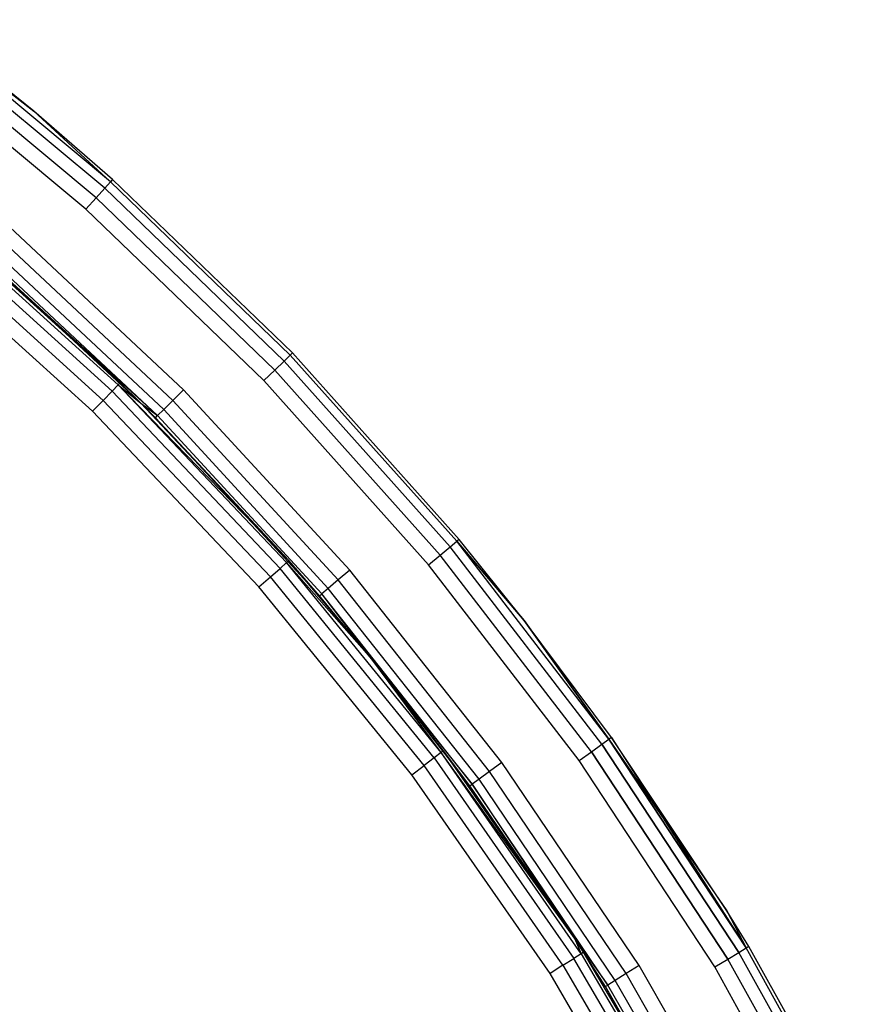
# Model space of a CAD drawing. Extents: x 0.61 to 3.96, y -1.67 to 1.67.
# Tile 27 of 27: x 3.36 to 3.78, y 0.84 to 1.33. Entities that reach past the tile are written whole.
import ezdxf

# ---------------------------------------------------------------- set-up
doc = ezdxf.new("R2010")
doc.units = 0
doc.header["$MEASUREMENT"] = 0
doc.layers.get('0').update_dxf_attribs({"color": 13, "linetype": 'CONTINUOUS'})

# ---------------------------------------------------------------- blocks, each defined once
blk = doc.blocks.new('ACRE_PM_STL_1')
at = {"color": 0}
for p, q in [((3.36378, 1.28029, 0.17913), (3.30759, 1.32554, 0.17913)), ((3.36378, 1.28029, 0.02165), (3.30759, 1.32554, 0.02165)), ((3.36378, 1.28029, 0.17913), (3.30759, 1.32554, 0.17913)), ((3.36378, 1.28029, 0.02165), (3.30759, 1.32554, 0.02165)), ((3.39885, 1.24221, 0.19305), (3.30407, 1.32097, 0.19305)), ((3.39885, 1.24221, 0.19305), (3.30407, 1.32097, 0.19305)), ((3.39885, 1.24221, 0.00773), (3.30407, 1.32097, 0.00773)), ((3.39885, 1.24221, 0.00773), (3.30407, 1.32097, 0.00773)), ((3.4017, 1.24539, 0.18667), (3.30668, 1.32435, 0.18667)), ((3.36378, 1.28029, 0.17913), (3.30668, 1.32435, 0.18667)), ((3.4017, 1.24539, 0.18667), (3.30668, 1.32435, 0.18667)), ((3.36378, 1.28029, 0.17913), (3.30668, 1.32435, 0.18667)), ((3.4017, 1.24539, 0.01412), (3.30668, 1.32435, 0.01412)), ((3.30668, 1.32435, 0.01412), (3.36378, 1.28029, 0.02165)), ((3.30668, 1.32435, 0.01412), (3.36378, 1.28029, 0.02165)), ((3.4017, 1.24539, 0.01412), (3.30668, 1.32435, 0.01412)), ((3.39459, 1.23745, 0.19732), (3.30017, 1.31591, 0.19732)), ((3.39459, 1.23745, 0.19732), (3.30017, 1.31591, 0.19732)), ((3.39459, 1.23745, 0.00347), (3.30017, 1.31591, 0.00347)), ((3.39459, 1.23745, 0.00347), (3.30017, 1.31591, 0.00347)), ((3.38956, 1.23184, 0.19882), (3.29558, 1.30994, 0.19882)), ((3.38956, 1.23184, 0.19882), (3.29558, 1.30994, 0.19882)), ((3.38956, 1.23184, 0.00197), (3.29558, 1.30994, 0.00197)), ((3.38956, 1.23184, 0.00197), (3.29558, 1.30994, 0.00197)), ((3.4027, 1.24651, 0.17913), (3.36378, 1.28029, 0.17913)), ((3.36378, 1.28029, 0.17913), (3.4017, 1.24539, 0.18667)), ((3.36378, 1.28029, 0.17913), (3.4017, 1.24539, 0.18667)), ((3.4027, 1.24651, 0.02165), (3.36378, 1.28029, 0.02165)), ((3.36378, 1.28029, 0.02165), (3.36378, 1.28029, 0.17913)), ((3.4027, 1.24651, 0.17913), (3.36378, 1.28029, 0.17913)), ((3.36378, 1.28029, 0.02165), (3.36378, 1.28029, 0.17913)), ((3.36378, 1.28029, 0.02165), (3.4017, 1.24539, 0.01412)), ((3.4027, 1.24651, 0.02165), (3.36378, 1.28029, 0.02165)), ((3.36378, 1.28029, 0.02165), (3.4017, 1.24539, 0.01412)), ((3.39459, 1.23745, 0.19732), (3.39885, 1.24221, 0.19305)), ((3.39459, 1.23745, 0.19732), (3.39885, 1.24221, 0.19305)), ((3.39459, 1.23745, 0.00347), (3.39885, 1.24221, 0.00773)), ((3.39459, 1.23745, 0.00347), (3.39885, 1.24221, 0.00773)), ((3.39885, 1.24221, 0.19305), (3.4017, 1.24539, 0.18667)), ((3.39885, 1.24221, 0.19305), (3.4017, 1.24539, 0.18667)), ((3.39885, 1.24221, 0.00773), (3.4017, 1.24539, 0.01412)), ((3.39885, 1.24221, 0.00773), (3.4017, 1.24539, 0.01412)), ((3.48755, 1.15667, 0.19305), (3.39885, 1.24221, 0.19305)), ((3.48755, 1.15667, 0.19305), (3.39885, 1.24221, 0.19305)), ((3.48755, 1.15667, 0.00773), (3.39885, 1.24221, 0.00773)), ((3.48755, 1.15667, 0.00773), (3.39885, 1.24221, 0.00773)), ((3.4027, 1.24651, 0.17913), (3.4017, 1.24539, 0.18667)), ((3.4027, 1.24651, 0.17913), (3.4017, 1.24539, 0.18667)), ((3.4027, 1.24651, 0.02165), (3.4017, 1.24539, 0.01412)), ((3.4027, 1.24651, 0.02165), (3.4017, 1.24539, 0.01412)), ((3.49063, 1.15963, 0.18667), (3.4017, 1.24539, 0.18667)), ((3.49063, 1.15963, 0.18667), (3.4017, 1.24539, 0.18667)), ((3.49063, 1.15963, 0.01412), (3.4017, 1.24539, 0.01412)), ((3.49063, 1.15963, 0.01412), (3.4017, 1.24539, 0.01412)), ((3.49171, 1.16067, 0.17913), (3.4027, 1.24651, 0.17913)), ((3.49171, 1.16067, 0.02165), (3.4027, 1.24651, 0.02165)), ((3.4027, 1.24651, 0.02165), (3.4027, 1.24651, 0.17913)), ((3.49171, 1.16067, 0.17913), (3.4027, 1.24651, 0.17913)), ((3.4027, 1.24651, 0.02165), (3.4027, 1.24651, 0.17913)), ((3.49171, 1.16067, 0.02165), (3.4027, 1.24651, 0.02165)), ((3.38956, 1.23184, 0.19882), (3.39459, 1.23745, 0.19732)), ((3.38956, 1.23184, 0.19882), (3.39459, 1.23745, 0.19732)), ((3.38956, 1.23184, 0.00197), (3.39459, 1.23745, 0.00347)), ((3.38956, 1.23184, 0.00197), (3.39459, 1.23745, 0.00347)), ((3.48295, 1.15224, 0.19732), (3.39459, 1.23745, 0.19732)), ((3.48295, 1.15224, 0.19732), (3.39459, 1.23745, 0.19732)), ((3.48295, 1.15224, 0.00347), (3.39459, 1.23745, 0.00347)), ((3.48295, 1.15224, 0.00347), (3.39459, 1.23745, 0.00347)), ((3.40648, 1.14595, 0.12795), (3.31661, 1.22737, 0.12795)), ((3.40648, 1.14595, 0.12795), (3.31661, 1.22737, 0.12795)), ((3.47753, 1.14701, 0.19882), (3.38956, 1.23184, 0.19882)), ((3.47753, 1.14701, 0.19882), (3.38956, 1.23184, 0.19882)), ((3.47753, 1.14701, 0.00197), (3.38956, 1.23184, 0.00197)), ((3.47753, 1.14701, 0.00197), (3.38956, 1.23184, 0.00197)), ((3.40245, 1.14182, 0.11403), (3.3129, 1.22295, 0.11403)), ((3.40245, 1.14182, 0.11403), (3.3129, 1.22295, 0.11403)), ((3.40543, 1.14487, 0.12042), (3.31564, 1.22622, 0.12042)), ((3.40543, 1.14487, 0.12042), (3.31564, 1.22622, 0.12042)), ((3.43788, 1.14252, 0.19882), (3.34928, 1.22537, 0.19882)), ((3.43788, 1.14252, 0.19882), (3.34928, 1.22537, 0.19882)), ((3.39799, 1.13725, 0.10977), (3.30879, 1.21806, 0.10977)), ((3.39799, 1.13725, 0.10977), (3.30879, 1.21806, 0.10977)), ((3.43253, 1.13721, 0.19732), (3.34434, 1.21968, 0.19732)), ((3.43253, 1.13721, 0.19732), (3.34434, 1.21968, 0.19732)), ((3.428, 1.13271, 0.19305), (3.34016, 1.21485, 0.19305)), ((3.428, 1.13271, 0.19305), (3.34016, 1.21485, 0.19305)), ((3.39272, 1.13187, 0.10827), (3.30395, 1.21229, 0.10827)), ((3.39272, 1.13187, 0.10827), (3.30395, 1.21229, 0.10827)), ((3.41673, 1.13584, 0.17913), (3.33638, 1.2105, 0.17913)), ((3.33638, 1.2105, 0.17913), (3.40648, 1.14595, 0.12795)), ((3.33638, 1.2105, 0.17913), (3.40648, 1.14595, 0.12795)), ((3.33638, 1.2105, 0.17913), (3.42497, 1.12971, 0.18667)), ((3.33638, 1.2105, 0.17913), (3.42497, 1.12971, 0.18667)), ((3.41673, 1.13584, 0.17913), (3.33638, 1.2105, 0.17913)), ((3.42497, 1.12971, 0.18667), (3.33736, 1.21163, 0.18667)), ((3.42497, 1.12971, 0.18667), (3.33736, 1.21163, 0.18667)), ((3.48755, 1.15667, 0.19305), (3.49063, 1.15963, 0.18667)), ((3.48755, 1.15667, 0.19305), (3.49063, 1.15963, 0.18667)), ((3.48755, 1.15667, 0.00773), (3.49063, 1.15963, 0.01412)), ((3.48755, 1.15667, 0.00773), (3.49063, 1.15963, 0.01412)), ((3.49171, 1.16067, 0.17913), (3.49063, 1.15963, 0.18667)), ((3.49171, 1.16067, 0.17913), (3.49063, 1.15963, 0.18667)), ((3.49171, 1.16067, 0.02165), (3.49063, 1.15963, 0.01412)), ((3.49171, 1.16067, 0.02165), (3.49063, 1.15963, 0.01412)), ((3.57298, 1.06753, 0.18667), (3.49063, 1.15963, 0.18667)), ((3.57298, 1.06753, 0.18667), (3.49063, 1.15963, 0.18667)), ((3.57298, 1.06753, 0.01412), (3.49063, 1.15963, 0.01412)), ((3.57298, 1.06753, 0.01412), (3.49063, 1.15963, 0.01412)), ((3.57413, 1.06849, 0.17913), (3.49171, 1.16067, 0.17913)), ((3.57413, 1.06849, 0.02165), (3.49171, 1.16067, 0.02165)), ((3.49171, 1.16067, 0.02165), (3.49171, 1.16067, 0.17913)), ((3.57413, 1.06849, 0.17913), (3.49171, 1.16067, 0.17913)), ((3.49171, 1.16067, 0.02165), (3.49171, 1.16067, 0.17913)), ((3.57413, 1.06849, 0.02165), (3.49171, 1.16067, 0.02165)), ((3.48295, 1.15224, 0.19732), (3.48755, 1.15667, 0.19305)), ((3.48295, 1.15224, 0.19732), (3.48755, 1.15667, 0.19305)), ((3.48295, 1.15224, 0.00347), (3.48755, 1.15667, 0.00773)), ((3.48295, 1.15224, 0.00347), (3.48755, 1.15667, 0.00773)), ((3.5697, 1.06481, 0.19305), (3.48755, 1.15667, 0.19305)), ((3.5697, 1.06481, 0.19305), (3.48755, 1.15667, 0.19305)), ((3.5697, 1.06481, 0.00773), (3.48755, 1.15667, 0.00773)), ((3.5697, 1.06481, 0.00773), (3.48755, 1.15667, 0.00773)), ((3.47753, 1.14701, 0.19882), (3.48295, 1.15224, 0.19732)), ((3.47753, 1.14701, 0.19882), (3.48295, 1.15224, 0.19732)), ((3.47753, 1.14701, 0.00197), (3.48295, 1.15224, 0.00347)), ((3.47753, 1.14701, 0.00197), (3.48295, 1.15224, 0.00347)), ((3.56478, 1.06073, 0.19732), (3.48295, 1.15224, 0.19732)), ((3.56478, 1.06073, 0.19732), (3.48295, 1.15224, 0.19732)), ((3.56478, 1.06073, 0.00347), (3.48295, 1.15224, 0.00347)), ((3.56478, 1.06073, 0.00347), (3.48295, 1.15224, 0.00347)), ((3.40245, 1.14182, 0.11403), (3.40543, 1.14487, 0.12042)), ((3.40245, 1.14182, 0.11403), (3.40543, 1.14487, 0.12042)), ((3.40648, 1.14595, 0.12795), (3.40543, 1.14487, 0.12042)), ((3.40648, 1.14595, 0.12795), (3.40543, 1.14487, 0.12042)), ((3.40543, 1.14487, 0.12042), (3.41673, 1.13584, 0.12795)), ((3.48881, 1.05697, 0.12042), (3.40543, 1.14487, 0.12042)), ((3.48881, 1.05697, 0.12042), (3.40543, 1.14487, 0.12042)), ((3.48994, 1.05796, 0.12795), (3.40543, 1.14487, 0.12042)), ((3.48994, 1.05796, 0.12795), (3.40543, 1.14487, 0.12042)), ((3.40543, 1.14487, 0.12042), (3.41673, 1.13584, 0.12795)), ((3.41673, 1.13584, 0.12795), (3.40648, 1.14595, 0.12795)), ((3.41673, 1.13584, 0.17913), (3.40648, 1.14595, 0.12795)), ((3.41673, 1.13584, 0.12795), (3.40648, 1.14595, 0.12795)), ((3.41673, 1.13584, 0.17913), (3.40648, 1.14595, 0.12795)), ((3.55898, 1.05592, 0.19882), (3.47753, 1.14701, 0.19882)), ((3.55898, 1.05592, 0.19882), (3.47753, 1.14701, 0.19882)), ((3.55898, 1.05592, 0.00197), (3.47753, 1.14701, 0.00197)), ((3.55898, 1.05592, 0.00197), (3.47753, 1.14701, 0.00197)), ((3.39799, 1.13725, 0.10977), (3.40245, 1.14182, 0.11403)), ((3.39799, 1.13725, 0.10977), (3.40245, 1.14182, 0.11403)), ((3.48561, 1.05415, 0.11403), (3.40245, 1.14182, 0.11403)), ((3.48561, 1.05415, 0.11403), (3.40245, 1.14182, 0.11403)), ((3.43788, 1.14252, 0.19882), (3.43253, 1.13721, 0.19732)), ((3.43788, 1.14252, 0.19882), (3.43253, 1.13721, 0.19732)), ((3.52004, 1.05328, 0.19882), (3.43788, 1.14252, 0.19882)), ((3.52004, 1.05328, 0.19882), (3.43788, 1.14252, 0.19882)), ((3.39272, 1.13187, 0.10827), (3.39799, 1.13725, 0.10977)), ((3.39272, 1.13187, 0.10827), (3.39799, 1.13725, 0.10977)), ((3.48081, 1.04994, 0.10977), (3.39799, 1.13725, 0.10977)), ((3.48081, 1.04994, 0.10977), (3.39799, 1.13725, 0.10977)), ((3.48994, 1.05796, 0.12795), (3.41673, 1.13584, 0.12795)), ((3.4239, 1.12865, 0.17913), (3.41673, 1.13584, 0.12795)), ((3.48994, 1.05796, 0.12795), (3.41673, 1.13584, 0.12795)), ((3.4239, 1.12865, 0.17913), (3.41673, 1.13584, 0.12795)), ((3.4239, 1.12865, 0.17913), (3.41673, 1.13584, 0.17913)), ((3.41673, 1.13584, 0.17913), (3.41673, 1.13584, 0.12795)), ((3.41673, 1.13584, 0.17913), (3.41673, 1.13584, 0.12795)), ((3.41673, 1.13584, 0.17913), (3.42497, 1.12971, 0.18667)), ((3.4239, 1.12865, 0.17913), (3.41673, 1.13584, 0.17913)), ((3.41673, 1.13584, 0.17913), (3.42497, 1.12971, 0.18667)), ((3.43253, 1.13721, 0.19732), (3.428, 1.13271, 0.19305)), ((3.43253, 1.13721, 0.19732), (3.428, 1.13271, 0.19305)), ((3.51431, 1.04839, 0.19732), (3.43253, 1.13721, 0.19732)), ((3.51431, 1.04839, 0.19732), (3.43253, 1.13721, 0.19732)), ((3.47515, 1.04496, 0.10827), (3.39272, 1.13187, 0.10827)), ((3.47515, 1.04496, 0.10827), (3.39272, 1.13187, 0.10827)), ((3.428, 1.13271, 0.19305), (3.42497, 1.12971, 0.18667)), ((3.428, 1.13271, 0.19305), (3.42497, 1.12971, 0.18667)), ((3.50945, 1.04424, 0.19305), (3.428, 1.13271, 0.19305)), ((3.50945, 1.04424, 0.19305), (3.428, 1.13271, 0.19305)), ((3.4239, 1.12865, 0.17913), (3.42497, 1.12971, 0.18667)), ((3.4239, 1.12865, 0.17913), (3.42497, 1.12971, 0.18667)), ((3.50507, 1.0405, 0.17913), (3.4239, 1.12865, 0.17913)), ((3.4239, 1.12865, 0.17913), (3.48994, 1.05796, 0.12795)), ((3.4239, 1.12865, 0.17913), (3.48994, 1.05796, 0.12795)), ((3.50507, 1.0405, 0.17913), (3.4239, 1.12865, 0.17913)), ((3.50621, 1.04147, 0.18667), (3.42497, 1.12971, 0.18667)), ((3.50621, 1.04147, 0.18667), (3.42497, 1.12971, 0.18667)), ((3.5697, 1.06481, 0.19305), (3.57298, 1.06753, 0.18667)), ((3.5697, 1.06481, 0.19305), (3.57298, 1.06753, 0.18667)), ((3.5697, 1.06481, 0.00773), (3.57298, 1.06753, 0.01412)), ((3.5697, 1.06481, 0.00773), (3.57298, 1.06753, 0.01412)), ((3.57413, 1.06849, 0.17913), (3.57298, 1.06753, 0.18667)), ((3.57413, 1.06849, 0.17913), (3.57298, 1.06753, 0.18667)), ((3.57413, 1.06849, 0.02165), (3.57298, 1.06753, 0.01412)), ((3.57413, 1.06849, 0.02165), (3.57298, 1.06753, 0.01412)), ((3.57298, 1.06753, 0.18667), (3.60643, 1.02833, 0.17913)), ((3.64831, 0.96961, 0.18667), (3.57298, 1.06753, 0.18667)), ((3.64831, 0.96961, 0.18667), (3.57298, 1.06753, 0.18667)), ((3.57298, 1.06753, 0.18667), (3.60643, 1.02833, 0.17913)), ((3.60643, 1.02833, 0.02165), (3.57298, 1.06753, 0.01412)), ((3.60643, 1.02833, 0.02165), (3.57298, 1.06753, 0.01412)), ((3.64831, 0.96961, 0.01412), (3.57298, 1.06753, 0.01412)), ((3.64831, 0.96961, 0.01412), (3.57298, 1.06753, 0.01412)), ((3.60643, 1.02833, 0.17913), (3.57413, 1.06849, 0.17913)), ((3.60643, 1.02833, 0.02165), (3.57413, 1.06849, 0.02165)), ((3.57413, 1.06849, 0.02165), (3.57413, 1.06849, 0.17913)), ((3.60643, 1.02833, 0.17913), (3.57413, 1.06849, 0.17913)), ((3.57413, 1.06849, 0.02165), (3.57413, 1.06849, 0.17913)), ((3.60643, 1.02833, 0.02165), (3.57413, 1.06849, 0.02165)), ((3.56478, 1.06073, 0.19732), (3.5697, 1.06481, 0.19305)), ((3.56478, 1.06073, 0.19732), (3.5697, 1.06481, 0.19305)), ((3.56478, 1.06073, 0.00347), (3.5697, 1.06481, 0.00773)), ((3.56478, 1.06073, 0.00347), (3.5697, 1.06481, 0.00773)), ((3.64483, 0.96713, 0.19305), (3.5697, 1.06481, 0.19305)), ((3.64483, 0.96713, 0.19305), (3.5697, 1.06481, 0.19305)), ((3.64483, 0.96713, 0.00773), (3.5697, 1.06481, 0.00773)), ((3.64483, 0.96713, 0.00773), (3.5697, 1.06481, 0.00773)), ((3.48561, 1.05415, 0.11403), (3.48881, 1.05697, 0.12042)), ((3.48561, 1.05415, 0.11403), (3.48881, 1.05697, 0.12042)), ((3.48881, 1.05697, 0.12042), (3.48994, 1.05796, 0.12795)), ((3.48881, 1.05697, 0.12042), (3.48994, 1.05796, 0.12795)), ((3.56531, 0.96301, 0.12042), (3.48881, 1.05697, 0.12042)), ((3.56531, 0.96301, 0.12042), (3.48881, 1.05697, 0.12042)), ((3.53106, 1.00927, 0.12795), (3.48881, 1.05697, 0.12042)), ((3.53106, 1.00927, 0.12795), (3.48881, 1.05697, 0.12042)), ((3.53106, 1.00927, 0.12795), (3.48994, 1.05796, 0.12795)), ((3.53106, 1.00927, 0.17913), (3.48994, 1.05796, 0.12795)), ((3.53106, 1.00927, 0.12795), (3.48994, 1.05796, 0.12795)), ((3.50507, 1.0405, 0.17913), (3.48994, 1.05796, 0.12795)), ((3.53106, 1.00927, 0.17913), (3.48994, 1.05796, 0.12795)), ((3.50507, 1.0405, 0.17913), (3.48994, 1.05796, 0.12795)), ((3.55898, 1.05592, 0.19882), (3.56478, 1.06073, 0.19732)), ((3.55898, 1.05592, 0.19882), (3.56478, 1.06073, 0.19732)), ((3.55898, 1.05592, 0.00197), (3.56478, 1.06073, 0.00347)), ((3.55898, 1.05592, 0.00197), (3.56478, 1.06073, 0.00347)), ((3.63963, 0.96343, 0.19732), (3.56478, 1.06073, 0.19732)), ((3.63963, 0.96343, 0.19732), (3.56478, 1.06073, 0.19732)), ((3.63963, 0.96343, 0.00347), (3.56478, 1.06073, 0.00347)), ((3.63963, 0.96343, 0.00347), (3.56478, 1.06073, 0.00347)), ((3.48081, 1.04994, 0.10977), (3.48561, 1.05415, 0.11403)), ((3.48081, 1.04994, 0.10977), (3.48561, 1.05415, 0.11403)), ((3.5619, 0.96045, 0.11403), (3.48561, 1.05415, 0.11403)), ((3.5619, 0.96045, 0.11403), (3.48561, 1.05415, 0.11403)), ((3.52004, 1.05328, 0.19882), (3.51431, 1.04839, 0.19732)), ((3.52004, 1.05328, 0.19882), (3.51431, 1.04839, 0.19732)), ((3.5953, 0.95815, 0.19882), (3.52004, 1.05328, 0.19882)), ((3.5953, 0.95815, 0.19882), (3.52004, 1.05328, 0.19882)), ((3.63349, 0.95906, 0.19882), (3.55898, 1.05592, 0.19882)), ((3.63349, 0.95906, 0.19882), (3.55898, 1.05592, 0.19882)), ((3.63349, 0.95906, 0.00197), (3.55898, 1.05592, 0.00197)), ((3.63349, 0.95906, 0.00197), (3.55898, 1.05592, 0.00197)), ((3.47515, 1.04496, 0.10827), (3.48081, 1.04994, 0.10977)), ((3.47515, 1.04496, 0.10827), (3.48081, 1.04994, 0.10977)), ((3.5568, 0.9566, 0.10977), (3.48081, 1.04994, 0.10977)), ((3.5568, 0.9566, 0.10977), (3.48081, 1.04994, 0.10977)), ((3.51431, 1.04839, 0.19732), (3.50945, 1.04424, 0.19305)), ((3.51431, 1.04839, 0.19732), (3.50945, 1.04424, 0.19305)), ((3.58922, 0.9537, 0.19732), (3.51431, 1.04839, 0.19732)), ((3.58922, 0.9537, 0.19732), (3.51431, 1.04839, 0.19732)), ((3.55078, 0.95207, 0.10827), (3.47515, 1.04496, 0.10827)), ((3.55078, 0.95207, 0.10827), (3.47515, 1.04496, 0.10827)), ((3.50945, 1.04424, 0.19305), (3.50621, 1.04147, 0.18667)), ((3.50945, 1.04424, 0.19305), (3.50621, 1.04147, 0.18667)), ((3.58407, 0.94993, 0.19305), (3.50945, 1.04424, 0.19305)), ((3.58407, 0.94993, 0.19305), (3.50945, 1.04424, 0.19305)), ((3.50507, 1.0405, 0.17913), (3.50621, 1.04147, 0.18667)), ((3.50507, 1.0405, 0.17913), (3.50621, 1.04147, 0.18667)), ((3.53106, 1.00927, 0.17913), (3.50507, 1.0405, 0.17913)), ((3.53106, 1.00927, 0.17913), (3.50507, 1.0405, 0.17913)), ((3.53106, 1.00927, 0.17913), (3.50621, 1.04147, 0.18667)), ((3.53106, 1.00927, 0.17913), (3.50621, 1.04147, 0.18667)), ((3.58063, 0.94741, 0.18667), (3.50621, 1.04147, 0.18667)), ((3.58063, 0.94741, 0.18667), (3.50621, 1.04147, 0.18667)), ((3.64831, 0.96961, 0.18667), (3.60643, 1.02833, 0.17913)), ((3.64831, 0.96961, 0.18667), (3.60643, 1.02833, 0.17913)), ((3.64953, 0.97048, 0.17913), (3.60643, 1.02833, 0.17913)), ((3.64953, 0.97048, 0.02165), (3.60643, 1.02833, 0.02165)), ((3.60643, 1.02833, 0.02165), (3.60643, 1.02833, 0.17913)), ((3.64953, 0.97048, 0.17913), (3.60643, 1.02833, 0.17913)), ((3.60643, 1.02833, 0.02165), (3.60643, 1.02833, 0.17913)), ((3.60643, 1.02833, 0.02165), (3.64831, 0.96961, 0.01412)), ((3.60643, 1.02833, 0.02165), (3.64831, 0.96961, 0.01412)), ((3.64953, 0.97048, 0.02165), (3.60643, 1.02833, 0.02165)), ((3.56531, 0.96301, 0.12042), (3.53106, 1.00927, 0.12795)), ((3.5665, 0.96391, 0.12795), (3.53106, 1.00927, 0.12795)), ((3.56531, 0.96301, 0.12042), (3.53106, 1.00927, 0.12795)), ((3.57942, 0.94652, 0.17913), (3.53106, 1.00927, 0.12795)), ((3.5665, 0.96391, 0.12795), (3.53106, 1.00927, 0.12795)), ((3.57942, 0.94652, 0.17913), (3.53106, 1.00927, 0.12795)), ((3.57942, 0.94652, 0.17913), (3.53106, 1.00927, 0.17913)), ((3.53106, 1.00927, 0.17913), (3.53106, 1.00927, 0.12795)), ((3.53106, 1.00927, 0.17913), (3.53106, 1.00927, 0.12795)), ((3.53106, 1.00927, 0.17913), (3.58063, 0.94741, 0.18667)), ((3.53106, 1.00927, 0.17913), (3.58063, 0.94741, 0.18667)), ((3.57942, 0.94652, 0.17913), (3.53106, 1.00927, 0.17913)), ((3.64483, 0.96713, 0.19305), (3.64831, 0.96961, 0.18667)), ((3.64483, 0.96713, 0.19305), (3.64831, 0.96961, 0.18667)), ((3.64483, 0.96713, 0.00773), (3.64831, 0.96961, 0.01412)), ((3.64483, 0.96713, 0.00773), (3.64831, 0.96961, 0.01412)), ((3.64953, 0.97048, 0.17913), (3.64831, 0.96961, 0.18667)), ((3.64953, 0.97048, 0.17913), (3.64831, 0.96961, 0.18667)), ((3.64953, 0.97048, 0.02165), (3.64831, 0.96961, 0.01412)), ((3.64953, 0.97048, 0.02165), (3.64831, 0.96961, 0.01412)), ((3.64831, 0.96961, 0.18667), (3.70669, 0.88473, 0.17913)), ((3.64831, 0.96961, 0.18667), (3.70669, 0.88473, 0.17913)), ((3.64831, 0.96961, 0.18667), (3.7162, 0.86639, 0.18667)), ((3.64831, 0.96961, 0.18667), (3.7162, 0.86639, 0.18667)), ((3.7162, 0.86639, 0.01412), (3.64831, 0.96961, 0.01412)), ((3.7162, 0.86639, 0.01412), (3.64831, 0.96961, 0.01412)), ((3.70669, 0.88473, 0.17913), (3.64953, 0.97048, 0.17913)), ((3.70669, 0.88473, 0.02165), (3.64953, 0.97048, 0.02165)), ((3.64953, 0.97048, 0.02165), (3.64953, 0.97048, 0.17913)), ((3.70669, 0.88473, 0.17913), (3.64953, 0.97048, 0.17913)), ((3.64953, 0.97048, 0.02165), (3.64953, 0.97048, 0.17913)), ((3.64953, 0.97048, 0.02165), (3.7162, 0.86639, 0.01412)), ((3.64953, 0.97048, 0.02165), (3.7162, 0.86639, 0.01412)), ((3.70669, 0.88473, 0.02165), (3.64953, 0.97048, 0.02165)), ((3.63963, 0.96343, 0.19732), (3.64483, 0.96713, 0.19305)), ((3.63963, 0.96343, 0.19732), (3.64483, 0.96713, 0.19305)), ((3.63963, 0.96343, 0.00347), (3.64483, 0.96713, 0.00773)), ((3.63963, 0.96343, 0.00347), (3.64483, 0.96713, 0.00773)), ((3.64483, 0.96713, 0.19305), (3.71255, 0.86418, 0.19305)), ((3.64483, 0.96713, 0.19305), (3.71255, 0.86418, 0.19305)), ((3.71255, 0.86418, 0.00773), (3.64483, 0.96713, 0.00773)), ((3.71255, 0.86418, 0.00773), (3.64483, 0.96713, 0.00773)), ((3.5619, 0.96045, 0.11403), (3.5568, 0.9566, 0.10977)), ((3.5619, 0.96045, 0.11403), (3.5568, 0.9566, 0.10977)), ((3.56531, 0.96301, 0.12042), (3.5619, 0.96045, 0.11403)), ((3.56531, 0.96301, 0.12042), (3.5619, 0.96045, 0.11403)), ((3.5619, 0.96045, 0.11403), (3.63088, 0.86124, 0.11403)), ((3.5619, 0.96045, 0.11403), (3.63088, 0.86124, 0.11403)), ((3.5665, 0.96391, 0.12795), (3.56531, 0.96301, 0.12042)), ((3.5665, 0.96391, 0.12795), (3.56531, 0.96301, 0.12042)), ((3.63448, 0.86354, 0.12042), (3.56531, 0.96301, 0.12042)), ((3.63128, 0.87126, 0.12795), (3.56531, 0.96301, 0.12042)), ((3.63448, 0.86354, 0.12042), (3.56531, 0.96301, 0.12042)), ((3.63128, 0.87126, 0.12795), (3.56531, 0.96301, 0.12042)), ((3.63128, 0.87126, 0.12795), (3.5665, 0.96391, 0.12795)), ((3.63128, 0.87126, 0.17913), (3.5665, 0.96391, 0.12795)), ((3.63128, 0.87126, 0.12795), (3.5665, 0.96391, 0.12795)), ((3.63128, 0.87126, 0.17913), (3.5665, 0.96391, 0.12795)), ((3.57942, 0.94652, 0.17913), (3.5665, 0.96391, 0.12795)), ((3.57942, 0.94652, 0.17913), (3.5665, 0.96391, 0.12795)), ((3.63349, 0.95906, 0.19882), (3.63963, 0.96343, 0.19732)), ((3.63349, 0.95906, 0.19882), (3.63963, 0.96343, 0.19732)), ((3.63349, 0.95906, 0.00197), (3.63963, 0.96343, 0.00347)), ((3.63349, 0.95906, 0.00197), (3.63963, 0.96343, 0.00347)), ((3.63963, 0.96343, 0.19732), (3.70708, 0.86087, 0.19732)), ((3.63963, 0.96343, 0.19732), (3.70708, 0.86087, 0.19732)), ((3.70708, 0.86087, 0.00347), (3.63963, 0.96343, 0.00347)), ((3.70708, 0.86087, 0.00347), (3.63963, 0.96343, 0.00347)), ((3.55078, 0.95207, 0.10827), (3.5568, 0.9566, 0.10977)), ((3.55078, 0.95207, 0.10827), (3.5568, 0.9566, 0.10977)), ((3.62551, 0.85779, 0.10977), (3.5568, 0.9566, 0.10977)), ((3.62551, 0.85779, 0.10977), (3.5568, 0.9566, 0.10977)), ((3.5953, 0.95815, 0.19882), (3.58922, 0.9537, 0.19732)), ((3.5953, 0.95815, 0.19882), (3.58922, 0.9537, 0.19732)), ((3.66324, 0.85767, 0.19882), (3.5953, 0.95815, 0.19882)), ((3.66324, 0.85767, 0.19882), (3.5953, 0.95815, 0.19882)), ((3.70064, 0.85696, 0.19882), (3.63349, 0.95906, 0.19882)), ((3.70064, 0.85696, 0.19882), (3.63349, 0.95906, 0.19882)), ((3.70064, 0.85696, 0.00197), (3.63349, 0.95906, 0.00197)), ((3.70064, 0.85696, 0.00197), (3.63349, 0.95906, 0.00197)), ((3.61916, 0.85373, 0.10827), (3.55078, 0.95207, 0.10827)), ((3.61916, 0.85373, 0.10827), (3.55078, 0.95207, 0.10827)), ((3.58407, 0.94993, 0.19305), (3.58063, 0.94741, 0.18667)), ((3.58407, 0.94993, 0.19305), (3.58063, 0.94741, 0.18667)), ((3.58922, 0.9537, 0.19732), (3.58407, 0.94993, 0.19305)), ((3.58922, 0.9537, 0.19732), (3.58407, 0.94993, 0.19305)), ((3.65143, 0.85031, 0.19305), (3.58407, 0.94993, 0.19305)), ((3.65143, 0.85031, 0.19305), (3.58407, 0.94993, 0.19305)), ((3.65685, 0.85368, 0.19732), (3.58922, 0.9537, 0.19732)), ((3.65685, 0.85368, 0.19732), (3.58922, 0.9537, 0.19732)), ((3.57942, 0.94652, 0.17913), (3.58063, 0.94741, 0.18667)), ((3.57942, 0.94652, 0.17913), (3.58063, 0.94741, 0.18667)), ((3.63128, 0.87126, 0.17913), (3.57942, 0.94652, 0.17913)), ((3.63128, 0.87126, 0.17913), (3.57942, 0.94652, 0.17913)), ((3.64781, 0.84805, 0.18667), (3.58063, 0.94741, 0.18667)), ((3.58063, 0.94741, 0.18667), (3.63128, 0.87126, 0.17913)), ((3.58063, 0.94741, 0.18667), (3.63128, 0.87126, 0.17913)), ((3.64781, 0.84805, 0.18667), (3.58063, 0.94741, 0.18667)), ((3.71748, 0.86716, 0.17913), (3.70669, 0.88473, 0.17913)), ((3.70669, 0.88473, 0.17913), (3.7162, 0.86639, 0.18667)), ((3.70669, 0.88473, 0.17913), (3.7162, 0.86639, 0.18667)), ((3.71748, 0.86716, 0.02165), (3.70669, 0.88473, 0.02165)), ((3.70669, 0.88473, 0.02165), (3.70669, 0.88473, 0.17913)), ((3.71748, 0.86716, 0.17913), (3.70669, 0.88473, 0.17913)), ((3.70669, 0.88473, 0.02165), (3.70669, 0.88473, 0.17913)), ((3.70669, 0.88473, 0.02165), (3.7162, 0.86639, 0.01412)), ((3.71748, 0.86716, 0.02165), (3.70669, 0.88473, 0.02165)), ((3.70669, 0.88473, 0.02165), (3.7162, 0.86639, 0.01412)), ((3.63574, 0.86435, 0.12795), (3.63128, 0.87126, 0.12795)), ((3.63128, 0.87126, 0.12795), (3.63448, 0.86354, 0.12042)), ((3.63128, 0.87126, 0.12795), (3.63448, 0.86354, 0.12042)), ((3.64654, 0.84726, 0.17913), (3.63128, 0.87126, 0.17913)), ((3.63128, 0.87126, 0.17913), (3.63574, 0.86435, 0.12795)), ((3.63128, 0.87126, 0.17913), (3.63574, 0.86435, 0.12795)), ((3.63128, 0.87126, 0.17913), (3.63128, 0.87126, 0.12795)), ((3.63574, 0.86435, 0.12795), (3.63128, 0.87126, 0.12795)), ((3.63128, 0.87126, 0.17913), (3.63128, 0.87126, 0.12795)), ((3.63128, 0.87126, 0.17913), (3.64781, 0.84805, 0.18667)), ((3.64654, 0.84726, 0.17913), (3.63128, 0.87126, 0.17913)), ((3.63128, 0.87126, 0.17913), (3.64781, 0.84805, 0.18667)), ((3.7162, 0.86639, 0.18667), (3.71748, 0.86716, 0.17913)), ((3.7162, 0.86639, 0.18667), (3.71748, 0.86716, 0.17913)), ((3.71748, 0.86716, 0.02165), (3.7162, 0.86639, 0.01412)), ((3.71748, 0.86716, 0.02165), (3.7162, 0.86639, 0.01412)), ((3.77761, 0.75911, 0.17913), (3.71748, 0.86716, 0.17913)), ((3.77761, 0.75911, 0.02165), (3.71748, 0.86716, 0.02165)), ((3.71748, 0.86716, 0.02165), (3.71748, 0.86716, 0.17913)), ((3.77761, 0.75911, 0.17913), (3.71748, 0.86716, 0.17913)), ((3.71748, 0.86716, 0.02165), (3.71748, 0.86716, 0.17913)), ((3.77761, 0.75911, 0.02165), (3.71748, 0.86716, 0.02165)), ((3.63448, 0.86354, 0.12042), (3.63088, 0.86124, 0.11403)), ((3.63448, 0.86354, 0.12042), (3.63088, 0.86124, 0.11403)), ((3.63574, 0.86435, 0.12795), (3.63448, 0.86354, 0.12042)), ((3.63574, 0.86435, 0.12795), (3.63448, 0.86354, 0.12042)), ((3.63448, 0.86354, 0.12042), (3.69592, 0.75912, 0.12042)), ((3.63448, 0.86354, 0.12042), (3.69592, 0.75912, 0.12042)), ((3.69724, 0.75983, 0.12795), (3.63574, 0.86435, 0.12795)), ((3.64654, 0.84726, 0.17913), (3.63574, 0.86435, 0.12795)), ((3.69724, 0.75983, 0.12795), (3.63574, 0.86435, 0.12795)), ((3.64654, 0.84726, 0.17913), (3.63574, 0.86435, 0.12795)), ((3.70708, 0.86087, 0.19732), (3.71255, 0.86418, 0.19305)), ((3.70708, 0.86087, 0.19732), (3.71255, 0.86418, 0.19305)), ((3.70708, 0.86087, 0.00347), (3.71255, 0.86418, 0.00773)), ((3.70708, 0.86087, 0.00347), (3.71255, 0.86418, 0.00773)), ((3.71255, 0.86418, 0.19305), (3.7162, 0.86639, 0.18667)), ((3.71255, 0.86418, 0.19305), (3.7162, 0.86639, 0.18667)), ((3.71255, 0.86418, 0.00773), (3.7162, 0.86639, 0.01412)), ((3.71255, 0.86418, 0.00773), (3.7162, 0.86639, 0.01412)), ((3.77247, 0.7565, 0.19305), (3.71255, 0.86418, 0.19305)), ((3.77247, 0.7565, 0.19305), (3.71255, 0.86418, 0.19305)), ((3.77247, 0.7565, 0.00773), (3.71255, 0.86418, 0.00773)), ((3.77247, 0.7565, 0.00773), (3.71255, 0.86418, 0.00773)), ((3.77628, 0.75843, 0.18667), (3.7162, 0.86639, 0.18667)), ((3.77628, 0.75843, 0.18667), (3.7162, 0.86639, 0.18667)), ((3.77628, 0.75843, 0.01412), (3.7162, 0.86639, 0.01412)), ((3.77628, 0.75843, 0.01412), (3.7162, 0.86639, 0.01412)), ((3.62551, 0.85779, 0.10977), (3.61916, 0.85373, 0.10827)), ((3.62551, 0.85779, 0.10977), (3.61916, 0.85373, 0.10827)), ((3.62551, 0.85779, 0.10977), (3.63088, 0.86124, 0.11403)), ((3.62551, 0.85779, 0.10977), (3.63088, 0.86124, 0.11403)), ((3.62551, 0.85779, 0.10977), (3.68655, 0.75407, 0.10977)), ((3.62551, 0.85779, 0.10977), (3.68655, 0.75407, 0.10977)), ((3.69217, 0.7571, 0.11403), (3.63088, 0.86124, 0.11403)), ((3.69217, 0.7571, 0.11403), (3.63088, 0.86124, 0.11403)), ((3.66324, 0.85767, 0.19882), (3.65685, 0.85368, 0.19732)), ((3.66324, 0.85767, 0.19882), (3.65685, 0.85368, 0.19732)), ((3.72349, 0.75238, 0.19882), (3.66324, 0.85767, 0.19882)), ((3.72349, 0.75238, 0.19882), (3.66324, 0.85767, 0.19882)), ((3.70064, 0.85696, 0.19882), (3.70708, 0.86087, 0.19732)), ((3.70064, 0.85696, 0.19882), (3.70708, 0.86087, 0.19732)), ((3.70064, 0.85696, 0.00197), (3.70708, 0.86087, 0.00347)), ((3.70064, 0.85696, 0.00197), (3.70708, 0.86087, 0.00347)), ((3.76678, 0.7536, 0.19732), (3.70708, 0.86087, 0.19732)), ((3.76678, 0.7536, 0.19732), (3.70708, 0.86087, 0.19732)), ((3.76678, 0.7536, 0.00347), (3.70708, 0.86087, 0.00347)), ((3.76678, 0.7536, 0.00347), (3.70708, 0.86087, 0.00347)), ((3.67991, 0.7505, 0.10827), (3.61916, 0.85373, 0.10827)), ((3.67991, 0.7505, 0.10827), (3.61916, 0.85373, 0.10827)), ((3.65685, 0.85368, 0.19732), (3.65143, 0.85031, 0.19305)), ((3.65685, 0.85368, 0.19732), (3.65143, 0.85031, 0.19305)), ((3.71681, 0.74889, 0.19732), (3.65685, 0.85368, 0.19732)), ((3.71681, 0.74889, 0.19732), (3.65685, 0.85368, 0.19732)), ((3.76007, 0.75018, 0.19882), (3.70064, 0.85696, 0.19882)), ((3.76007, 0.75018, 0.19882), (3.70064, 0.85696, 0.19882)), ((3.76007, 0.75018, 0.00197), (3.70064, 0.85696, 0.00197)), ((3.76007, 0.75018, 0.00197), (3.70064, 0.85696, 0.00197)), ((3.64654, 0.84726, 0.17913), (3.64781, 0.84805, 0.18667)), ((3.64654, 0.84726, 0.17913), (3.64781, 0.84805, 0.18667)), ((3.65143, 0.85031, 0.19305), (3.64781, 0.84805, 0.18667)), ((3.65143, 0.85031, 0.19305), (3.64781, 0.84805, 0.18667)), ((3.70738, 0.74395, 0.18667), (3.64781, 0.84805, 0.18667)), ((3.70738, 0.74395, 0.18667), (3.64781, 0.84805, 0.18667)), ((3.71116, 0.74593, 0.19305), (3.65143, 0.85031, 0.19305)), ((3.71116, 0.74593, 0.19305), (3.65143, 0.85031, 0.19305)), ((3.69724, 0.75983, 0.12795), (3.64654, 0.84726, 0.17913)), ((3.70605, 0.74325, 0.17913), (3.64654, 0.84726, 0.17913)), ((3.69724, 0.75983, 0.12795), (3.64654, 0.84726, 0.17913)), ((3.70605, 0.74325, 0.17913), (3.64654, 0.84726, 0.17913))]:
    blk.add_line(p, q, dxfattribs=at)

msp = doc.modelspace()

# ---------------------------------------------------------------- block references
at = {"color": 0}
msp.add_blockref('ACRE_PM_STL_1', (0, 0), dxfattribs=at)

doc.saveas('drawing.dxf')
